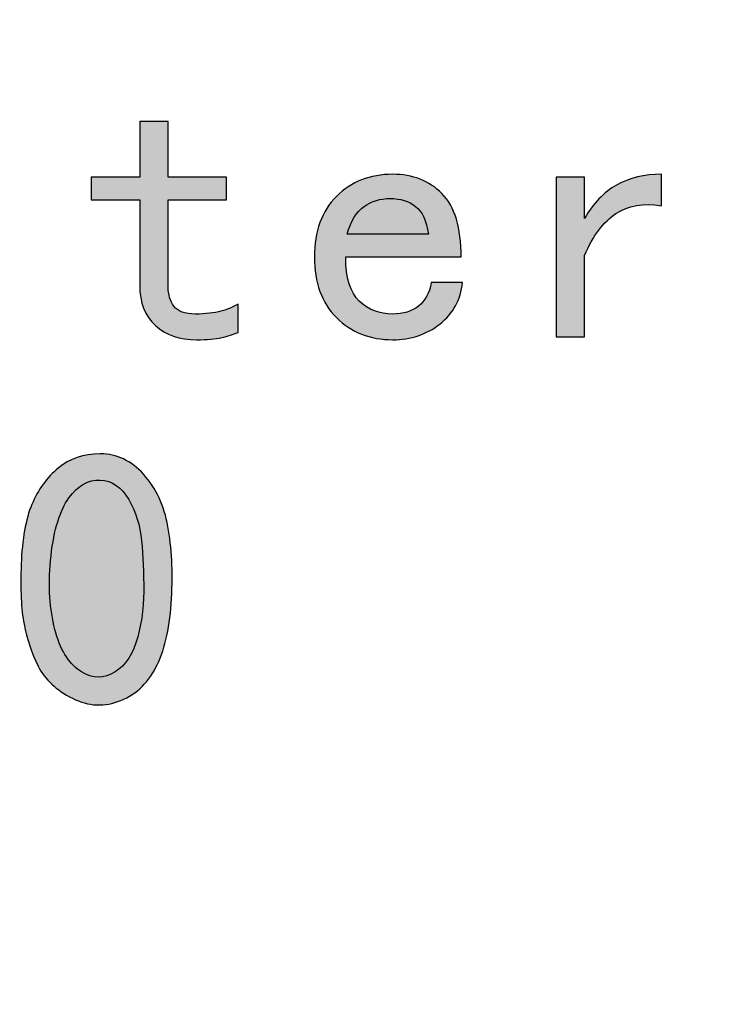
# Model space of a CAD drawing. Header units: millimetres. Extents: x -296 to 295, y -209 to 209.
# Tile 133 of 146: x 263.76 to 272.48, y -171.81 to -159.44. Entities that reach past the tile are written whole.
import ezdxf

# ---------------------------------------------------------------- set-up
doc = ezdxf.new("R2010")
doc.units = ezdxf.units.MM
doc.header["$MEASUREMENT"] = 0
doc.layers.add('layer 1', color=7, linetype='Continuous')

msp = doc.modelspace()

# ---------------------------------------------------------------- hatches: boundary and pattern name
at = {"layer": 'layer 1'}
h = msp.add_hatch(color=250, dxfattribs=at)
edge = h.paths.add_edge_path()
edge.add_spline(control_points=[(266.5089, -163.3727), (266.4493, -163.3972), (266.3805, -163.4178), (266.3033, -163.4361), (266.2253, -163.4537), (266.1206, -163.4629), (265.9891, -163.4629), (265.7744, -163.4629), (265.6016, -163.4033), (265.4701, -163.2833), (265.3387, -163.164), (265.2729, -162.9966), (265.2729, -162.7819), (265.2729, -162.7819), (265.2729, -161.7072), (265.2729, -161.7072), (265.2729, -161.7072), (264.6638, -161.7072), (264.6638, -161.7072), (264.6638, -161.7072), (264.6638, -161.4206), (264.6638, -161.4206), (264.6638, -161.4206), (265.2729, -161.4206), (265.2729, -161.4206), (265.2729, -161.4206), (265.2729, -160.7219), (265.2729, -160.7219), (265.2729, -160.7219), (265.6314, -160.7219), (265.6314, -160.7219), (265.6314, -160.7219), (265.6314, -161.4206), (265.6314, -161.4206), (265.6314, -161.4206), (266.366, -161.4206), (266.366, -161.4206), (266.366, -161.4206), (266.366, -161.7072), (266.366, -161.7072), (266.366, -161.7072), (265.6314, -161.7072), (265.6314, -161.7072), (265.6314, -161.7072), (265.6314, -162.7994), (265.6314, -162.7994), (265.6314, -162.895), (265.6551, -162.976), (265.7025, -163.0417), (265.7507, -163.1075), (265.8401, -163.1403), (265.9716, -163.1403), (266.103, -163.1403), (266.2108, -163.1281), (266.2941, -163.1044), (266.3774, -163.0807), (266.4493, -163.0509), (266.5089, -163.015), (266.5089, -163.015), (266.5089, -163.3727), (266.5089, -163.3727)], knot_values=[0, 0, 0, 0, 0.05, 0.05, 0.05, 0.1, 0.1, 0.1, 0.15, 0.15, 0.15, 0.2, 0.2, 0.2, 0.25, 0.25, 0.25, 0.3, 0.3, 0.3, 0.35, 0.35, 0.35, 0.4, 0.4, 0.4, 0.45, 0.45, 0.45, 0.5, 0.5, 0.5, 0.55, 0.55, 0.55, 0.6, 0.6, 0.6, 0.65, 0.65, 0.65, 0.7, 0.7, 0.7, 0.75, 0.75, 0.75, 0.8, 0.8, 0.8, 0.85, 0.85, 0.85, 0.9, 0.9, 0.9, 0.95, 0.95, 0.95, 1, 1, 1, 1], degree=3, periodic=1)
h = msp.add_hatch(color=250, dxfattribs=at)
edge = h.paths.add_edge_path()
edge.add_spline(control_points=[(269.3323, -162.7459), (269.3086, -162.9607), (269.2131, -163.1342), (269.0457, -163.2657), (268.8783, -163.3972), (268.6811, -163.4629), (268.4541, -163.4629), (268.1675, -163.4629), (267.9321, -163.3704), (267.7471, -163.1847), (267.5613, -162.9997), (267.4689, -162.7459), (267.4689, -162.4234), (267.4689, -162.1008), (267.5613, -161.8471), (267.7471, -161.6621), (267.9321, -161.4771), (268.1675, -161.3846), (268.4541, -161.3846), (268.7056, -161.3846), (268.9112, -161.4649), (269.0725, -161.6262), (269.2337, -161.7874), (269.314, -162.0534), (269.314, -162.4234), (269.314, -162.4234), (267.8633, -162.4234), (267.8633, -162.4234), (267.8633, -162.6863), (267.9198, -162.8713), (268.0337, -162.9791), (268.1468, -163.0861), (268.2875, -163.1403), (268.4541, -163.1403), (268.5856, -163.1403), (268.6933, -163.1075), (268.7767, -163.0417), (268.8607, -162.976), (268.9142, -162.8774), (268.9379, -162.7459), (268.9379, -162.7459), (269.3323, -162.7459), (269.3323, -162.7459)], knot_values=[0, 0, 0, 0, 0.0714286, 0.0714286, 0.0714286, 0.1428571, 0.1428571, 0.1428571, 0.2142857, 0.2142857, 0.2142857, 0.2857143, 0.2857143, 0.2857143, 0.3571429, 0.3571429, 0.3571429, 0.4285714, 0.4285714, 0.4285714, 0.5, 0.5, 0.5, 0.5714286, 0.5714286, 0.5714286, 0.6428571, 0.6428571, 0.6428571, 0.7142857, 0.7142857, 0.7142857, 0.7857143, 0.7857143, 0.7857143, 0.8571429, 0.8571429, 0.8571429, 0.9285714, 0.9285714, 0.9285714, 1, 1, 1, 1], degree=3, periodic=1)
h = msp.add_hatch(color=250, dxfattribs=at)
edge = h.paths.add_edge_path()
edge.add_spline(control_points=[(271.8332, -161.779), (271.6062, -161.7431), (271.4151, -161.776), (271.26, -161.8769), (271.1048, -161.9785), (270.9733, -162.1551), (270.8656, -162.4058), (270.8656, -162.4058), (270.8656, -163.427), (270.8656, -163.427), (270.8656, -163.427), (270.5071, -163.427), (270.5071, -163.427), (270.5071, -163.427), (270.5071, -161.4206), (270.5071, -161.4206), (270.5071, -161.4206), (270.8656, -161.4206), (270.8656, -161.4206), (270.8656, -161.4206), (270.8656, -161.9395), (270.8656, -161.9395), (270.9733, -161.7485), (271.1079, -161.6086), (271.2684, -161.5192), (271.4297, -161.4297), (271.6185, -161.3846), (271.8332, -161.3846), (271.8332, -161.3846), (271.8332, -161.779), (271.8332, -161.779)], knot_values=[0, 0, 0, 0, 0.1, 0.1, 0.1, 0.2, 0.2, 0.2, 0.3, 0.3, 0.3, 0.4, 0.4, 0.4, 0.5, 0.5, 0.5, 0.6, 0.6, 0.6, 0.7, 0.7, 0.7, 0.8, 0.8, 0.8, 0.9, 0.9, 0.9, 1, 1, 1, 1], degree=3, periodic=1)
h = msp.add_hatch(color=250, dxfattribs=at)
edge = h.paths.add_edge_path()
edge.add_spline(control_points=[(268.902, -162.1367), (268.8783, -161.9701), (268.8248, -161.8532), (268.7407, -161.7874), (268.6574, -161.7217), (268.5496, -161.6888), (268.4189, -161.6888), (268.2989, -161.6888), (268.1919, -161.7217), (268.0964, -161.7874), (268.0008, -161.8532), (267.929, -161.9701), (267.8808, -162.1367), (267.8808, -162.1367), (268.902, -162.1367), (268.902, -162.1367)], knot_values=[0, 0, 0, 0, 0.2, 0.2, 0.2, 0.4, 0.4, 0.4, 0.6, 0.6, 0.6, 0.8, 0.8, 0.8, 1, 1, 1, 1], degree=3, periodic=1)
h = msp.add_hatch(color=250, dxfattribs=at)
edge = h.paths.add_edge_path()
edge.add_spline(control_points=[(263.7825, -166.2841), (263.7947, -165.9677), (263.839, -165.717), (263.917, -165.532), (263.9942, -165.347), (264.105, -165.1941), (264.248, -165.0749), (264.3917, -164.9557), (264.5675, -164.8961), (264.7769, -164.8961), (264.9856, -164.8961), (265.1675, -164.9824), (265.3234, -165.1559), (265.4786, -165.3287), (265.5802, -165.5465), (265.6276, -165.8095), (265.6758, -166.0724), (265.6903, -166.3735), (265.6727, -166.7144), (265.6544, -167.0546), (265.5948, -167.332), (265.4931, -167.5468), (265.3914, -167.7624), (265.2393, -167.9114), (265.0368, -167.9947), (264.8335, -168.0788), (264.6301, -168.0696), (264.4276, -167.968), (264.2243, -167.8663), (264.0813, -167.7326), (263.9973, -167.5652), (263.9139, -167.3978), (263.8543, -167.222), (263.8184, -167.0362), (263.7825, -166.8513), (263.7702, -166.6006), (263.7825, -166.2841)], knot_values=[0, 0, 0, 0, 0.0833333, 0.0833333, 0.0833333, 0.1666667, 0.1666667, 0.1666667, 0.25, 0.25, 0.25, 0.3333333, 0.3333333, 0.3333333, 0.4166667, 0.4166667, 0.4166667, 0.5, 0.5, 0.5, 0.5833333, 0.5833333, 0.5833333, 0.6666667, 0.6666667, 0.6666667, 0.75, 0.75, 0.75, 0.8333333, 0.8333333, 0.8333333, 0.9166667, 0.9166667, 0.9166667, 1, 1, 1, 1], degree=3, periodic=1)
h = msp.add_hatch(color=250, dxfattribs=at)
edge = h.paths.add_edge_path()
edge.add_spline(control_points=[(264.1585, -166.1763), (264.1226, -166.505), (264.1348, -166.7978), (264.1945, -167.0546), (264.2541, -167.3114), (264.3527, -167.4933), (264.4903, -167.6011), (264.6271, -167.7081), (264.7677, -167.7295), (264.9114, -167.6638), (265.0544, -167.598), (265.1591, -167.4666), (265.2248, -167.2694), (265.2905, -167.0722), (265.3234, -166.8574), (265.3234, -166.6242), (265.3234, -166.3919), (265.3142, -166.1794), (265.2959, -165.9883), (265.2783, -165.7972), (265.2248, -165.6245), (265.1346, -165.4693), (265.0452, -165.3142), (264.9259, -165.2331), (264.7769, -165.227), (264.6271, -165.2209), (264.4964, -165.2958), (264.3825, -165.451), (264.2694, -165.6061), (264.1945, -165.8484), (264.1585, -166.1763)], knot_values=[0, 0, 0, 0, 0.1, 0.1, 0.1, 0.2, 0.2, 0.2, 0.3, 0.3, 0.3, 0.4, 0.4, 0.4, 0.5, 0.5, 0.5, 0.6, 0.6, 0.6, 0.7, 0.7, 0.7, 0.8, 0.8, 0.8, 0.9, 0.9, 0.9, 1, 1, 1, 1], degree=3, periodic=1)

# ---------------------------------------------------------------- linework, layer by layer
at = {"layer": 'layer 1', "color": 1, "lineweight": 0}
msp.add_open_spline([(295.3283, 209.2747), (295.3283, 209.2747), (295.3283, -208.9236), (295.3283, -208.9236), (295.3283, -208.9236), (-296.1944, -208.9236), (-296.1944, -208.9236), (-296.1944, -208.9236), (-296.1944, 209.2747), (-296.1944, 209.2747), (-296.1944, 209.2747), (295.3283, 209.2747), (295.3283, 209.2747)], degree=3, knots=[0, 0, 0, 0, 0.25, 0.25, 0.25, 0.5, 0.5, 0.5, 0.75, 0.75, 0.75, 1, 1, 1, 1], dxfattribs=at)
at = {"layer": 'layer 1', "color": 5, "lineweight": 0}
msp.add_open_spline([(-281.2487, 194.7284), (-281.2487, 194.7284), (-281.2487, -197.0649), (-281.2487, -197.0649), (-281.2487, -197.0649), (283.3586, -197.0649), (283.3586, -197.0649)], degree=3, knots=[0, 0, 0, 0, 0.5, 0.5, 0.5, 1, 1, 1, 1], dxfattribs=at)
at = {"layer": 'layer 1', "color": 250}
for points, knots in [([(266.5089, -163.3727), (266.4493, -163.3972), (266.3805, -163.4178), (266.3033, -163.4361), (266.2253, -163.4537), (266.1206, -163.4629), (265.9891, -163.4629), (265.7744, -163.4629), (265.6016, -163.4033), (265.4701, -163.2833), (265.3387, -163.164), (265.2729, -162.9966), (265.2729, -162.7819), (265.2729, -162.7819), (265.2729, -161.7072), (265.2729, -161.7072), (265.2729, -161.7072), (264.6638, -161.7072), (264.6638, -161.7072), (264.6638, -161.7072), (264.6638, -161.4206), (264.6638, -161.4206), (264.6638, -161.4206), (265.2729, -161.4206), (265.2729, -161.4206), (265.2729, -161.4206), (265.2729, -160.7219), (265.2729, -160.7219), (265.2729, -160.7219), (265.6314, -160.7219), (265.6314, -160.7219), (265.6314, -160.7219), (265.6314, -161.4206), (265.6314, -161.4206), (265.6314, -161.4206), (266.366, -161.4206), (266.366, -161.4206), (266.366, -161.4206), (266.366, -161.7072), (266.366, -161.7072), (266.366, -161.7072), (265.6314, -161.7072), (265.6314, -161.7072), (265.6314, -161.7072), (265.6314, -162.7994), (265.6314, -162.7994), (265.6314, -162.895), (265.6551, -162.976), (265.7025, -163.0417), (265.7507, -163.1075), (265.8401, -163.1403), (265.9716, -163.1403), (266.103, -163.1403), (266.2108, -163.1281), (266.2941, -163.1044), (266.3774, -163.0807), (266.4493, -163.0509), (266.5089, -163.015), (266.5089, -163.015), (266.5089, -163.3727), (266.5089, -163.3727)], [0, 0, 0, 0, 0.05, 0.05, 0.05, 0.1, 0.1, 0.1, 0.15, 0.15, 0.15, 0.2, 0.2, 0.2, 0.25, 0.25, 0.25, 0.3, 0.3, 0.3, 0.35, 0.35, 0.35, 0.4, 0.4, 0.4, 0.45, 0.45, 0.45, 0.5, 0.5, 0.5, 0.55, 0.55, 0.55, 0.6, 0.6, 0.6, 0.65, 0.65, 0.65, 0.7, 0.7, 0.7, 0.75, 0.75, 0.75, 0.8, 0.8, 0.8, 0.85, 0.85, 0.85, 0.9, 0.9, 0.9, 0.95, 0.95, 0.95, 1, 1, 1, 1]), ([(269.3323, -162.7459), (269.3086, -162.9607), (269.2131, -163.1342), (269.0457, -163.2657), (268.8783, -163.3972), (268.6811, -163.4629), (268.4541, -163.4629), (268.1675, -163.4629), (267.9321, -163.3704), (267.7471, -163.1847), (267.5613, -162.9997), (267.4689, -162.7459), (267.4689, -162.4234), (267.4689, -162.1008), (267.5613, -161.8471), (267.7471, -161.6621), (267.9321, -161.4771), (268.1675, -161.3846), (268.4541, -161.3846), (268.7056, -161.3846), (268.9112, -161.4649), (269.0725, -161.6262), (269.2337, -161.7874), (269.314, -162.0534), (269.314, -162.4234), (269.314, -162.4234), (267.8633, -162.4234), (267.8633, -162.4234), (267.8633, -162.6863), (267.9198, -162.8713), (268.0337, -162.9791), (268.1468, -163.0861), (268.2875, -163.1403), (268.4541, -163.1403), (268.5856, -163.1403), (268.6933, -163.1075), (268.7767, -163.0417), (268.8607, -162.976), (268.9142, -162.8774), (268.9379, -162.7459), (268.9379, -162.7459), (269.3323, -162.7459), (269.3323, -162.7459)], [0, 0, 0, 0, 0.0714286, 0.0714286, 0.0714286, 0.1428571, 0.1428571, 0.1428571, 0.2142857, 0.2142857, 0.2142857, 0.2857143, 0.2857143, 0.2857143, 0.3571429, 0.3571429, 0.3571429, 0.4285714, 0.4285714, 0.4285714, 0.5, 0.5, 0.5, 0.5714286, 0.5714286, 0.5714286, 0.6428571, 0.6428571, 0.6428571, 0.7142857, 0.7142857, 0.7142857, 0.7857143, 0.7857143, 0.7857143, 0.8571429, 0.8571429, 0.8571429, 0.9285714, 0.9285714, 0.9285714, 1, 1, 1, 1]), ([(271.8332, -161.779), (271.6062, -161.7431), (271.4151, -161.776), (271.26, -161.8769), (271.1048, -161.9785), (270.9733, -162.1551), (270.8656, -162.4058), (270.8656, -162.4058), (270.8656, -163.427), (270.8656, -163.427), (270.8656, -163.427), (270.5071, -163.427), (270.5071, -163.427), (270.5071, -163.427), (270.5071, -161.4206), (270.5071, -161.4206), (270.5071, -161.4206), (270.8656, -161.4206), (270.8656, -161.4206), (270.8656, -161.4206), (270.8656, -161.9395), (270.8656, -161.9395), (270.9733, -161.7485), (271.1079, -161.6086), (271.2684, -161.5192), (271.4297, -161.4297), (271.6185, -161.3846), (271.8332, -161.3846), (271.8332, -161.3846), (271.8332, -161.779), (271.8332, -161.779)], [0, 0, 0, 0, 0.1, 0.1, 0.1, 0.2, 0.2, 0.2, 0.3, 0.3, 0.3, 0.4, 0.4, 0.4, 0.5, 0.5, 0.5, 0.6, 0.6, 0.6, 0.7, 0.7, 0.7, 0.8, 0.8, 0.8, 0.9, 0.9, 0.9, 1, 1, 1, 1]), ([(268.902, -162.1367), (268.8783, -161.9701), (268.8248, -161.8532), (268.7407, -161.7874), (268.6574, -161.7217), (268.5496, -161.6888), (268.4189, -161.6888), (268.2989, -161.6888), (268.1919, -161.7217), (268.0964, -161.7874), (268.0008, -161.8532), (267.929, -161.9701), (267.8808, -162.1367), (267.8808, -162.1367), (268.902, -162.1367), (268.902, -162.1367)], [0, 0, 0, 0, 0.2, 0.2, 0.2, 0.4, 0.4, 0.4, 0.6, 0.6, 0.6, 0.8, 0.8, 0.8, 1, 1, 1, 1]), ([(263.7825, -166.2841), (263.7947, -165.9677), (263.839, -165.717), (263.917, -165.532), (263.9942, -165.347), (264.105, -165.1941), (264.248, -165.0749), (264.3917, -164.9557), (264.5675, -164.8961), (264.7769, -164.8961), (264.9856, -164.8961), (265.1675, -164.9824), (265.3234, -165.1559), (265.4786, -165.3287), (265.5802, -165.5465), (265.6276, -165.8095), (265.6758, -166.0724), (265.6903, -166.3735), (265.6727, -166.7144), (265.6544, -167.0546), (265.5948, -167.332), (265.4931, -167.5468), (265.3914, -167.7624), (265.2393, -167.9114), (265.0368, -167.9947), (264.8335, -168.0788), (264.6301, -168.0696), (264.4276, -167.968), (264.2243, -167.8663), (264.0813, -167.7326), (263.9973, -167.5652), (263.9139, -167.3978), (263.8543, -167.222), (263.8184, -167.0362), (263.7825, -166.8513), (263.7702, -166.6006), (263.7825, -166.2841)], [0, 0, 0, 0, 0.0833333, 0.0833333, 0.0833333, 0.1666667, 0.1666667, 0.1666667, 0.25, 0.25, 0.25, 0.3333333, 0.3333333, 0.3333333, 0.4166667, 0.4166667, 0.4166667, 0.5, 0.5, 0.5, 0.5833333, 0.5833333, 0.5833333, 0.6666667, 0.6666667, 0.6666667, 0.75, 0.75, 0.75, 0.8333333, 0.8333333, 0.8333333, 0.9166667, 0.9166667, 0.9166667, 1, 1, 1, 1]), ([(264.1585, -166.1763), (264.1226, -166.505), (264.1348, -166.7978), (264.1945, -167.0546), (264.2541, -167.3114), (264.3527, -167.4933), (264.4903, -167.6011), (264.6271, -167.7081), (264.7677, -167.7295), (264.9114, -167.6638), (265.0544, -167.598), (265.1591, -167.4666), (265.2248, -167.2694), (265.2905, -167.0722), (265.3234, -166.8574), (265.3234, -166.6242), (265.3234, -166.3919), (265.3142, -166.1794), (265.2959, -165.9883), (265.2783, -165.7972), (265.2248, -165.6245), (265.1346, -165.4693), (265.0452, -165.3142), (264.9259, -165.2331), (264.7769, -165.227), (264.6271, -165.2209), (264.4964, -165.2958), (264.3825, -165.451), (264.2694, -165.6061), (264.1945, -165.8484), (264.1585, -166.1763)], [0, 0, 0, 0, 0.1, 0.1, 0.1, 0.2, 0.2, 0.2, 0.3, 0.3, 0.3, 0.4, 0.4, 0.4, 0.5, 0.5, 0.5, 0.6, 0.6, 0.6, 0.7, 0.7, 0.7, 0.8, 0.8, 0.8, 0.9, 0.9, 0.9, 1, 1, 1, 1])]:
    msp.add_open_spline(points, degree=3, knots=knots, dxfattribs=at)

doc.saveas('drawing.dxf')
